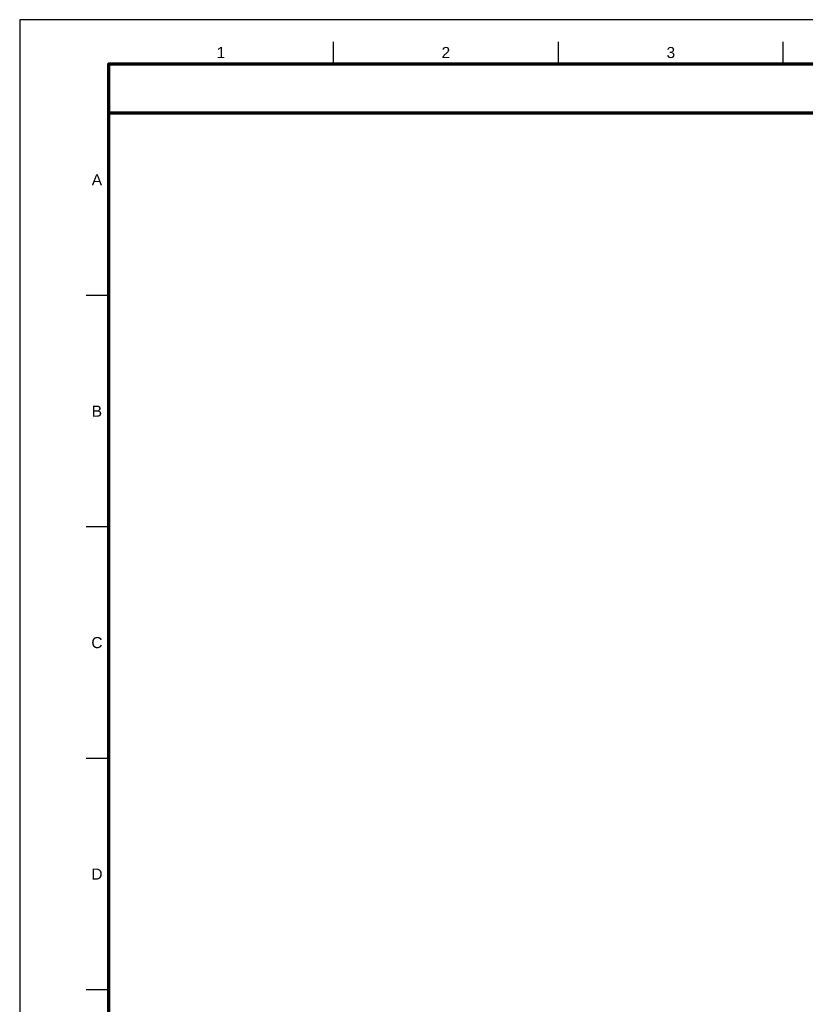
# Model space of a CAD drawing. Header units: millimetres. Extents: x 0 to 841, y 0 to 594.
# Tile 24 of 31: x 0 to 177, y 372 to 594. Entities that reach past the tile are written whole.
import ezdxf
from ezdxf.enums import TextEntityAlignment as Align

# ---------------------------------------------------------------- set-up
doc = ezdxf.new("R2010")
doc.units = ezdxf.units.MM
for name, color, linetype, lineweight in [('FINA', 7, 'CONTINUOUS', 25), ('MARCO', 7, 'CONTINUOUS', 70), ('TXT', 7, 'CONTINUOUS', 25)]:
    doc.layers.add(name, color=color, linetype=linetype, lineweight=lineweight)
doc.styles.add('STD', font='LiberationSans-Regular.ttf')

msp = doc.modelspace()

# ---------------------------------------------------------------- linework, layer by layer
at = {"layer": 'FINA'}
for p, q in [((70.69, 584), (70.69, 589)), ((121.38, 584), (121.38, 589)), ((172.06, 584), (172.06, 589)), ((20, 531.82), (15, 531.82)), ((20, 479.64), (15, 479.64)), ((20, 427.45), (15, 427.45)), ((20, 375.27), (15, 375.27))]:
    msp.add_line(p, q, dxfattribs=at)
msp.add_lwpolyline([(0, 0), (841, 0), (841, 594), (0, 594)], close=True, dxfattribs=at)
at = {"layer": 'MARCO'}
for points in [[(20, 10), (831, 10), (831, 584), (20, 584)], [(20, 573), (831, 573), (831, 584), (20, 584)]]:
    msp.add_lwpolyline(points, close=True, dxfattribs=at)

# ---------------------------------------------------------------- texts
at = {"layer": 'TXT', "style": 'STD'}
for s, p in [('1', (45.34, 586.6)), ('2', (96.03, 586.6)), ('3', (146.72, 586.6)), ('A', (17.4, 557.91)), ('B', (17.4, 505.73)), ('C', (17.4, 453.55)), ('D', (17.4, 401.36))]:
    msp.add_text(s, height=2.5, dxfattribs=at).set_placement(p, align=Align.MIDDLE_CENTER)

doc.saveas('drawing.dxf')
